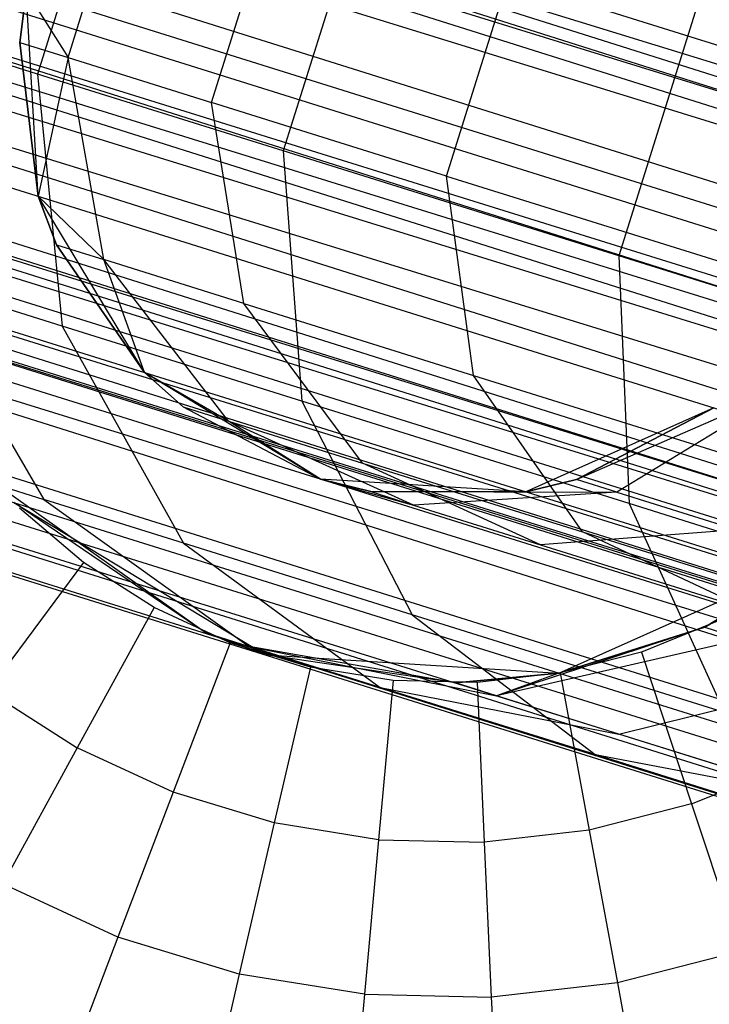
# Model space of a CAD drawing. Extents: x -38.3 to -0.1, y -39.1 to 0.
# Tile 162 of 256: x -30.721 to -30.5, y -16.262 to -15.946. Entities that reach past the tile are written whole.
import ezdxf

# ---------------------------------------------------------------- set-up
doc = ezdxf.new("R2010")
doc.units = 0
doc.header["$MEASUREMENT"] = 0
doc.layers.get('0').update_dxf_attribs({"color": 13, "linetype": 'CONTINUOUS'})

# ---------------------------------------------------------------- blocks, each defined once
blk = doc.blocks.new('ORTO_XII_A_STL')
at = {"color": 0}
for p, q in [((1.72669, 25.52608, 0.79568), (18.06731, 20.33347, 0.7914)), ((1.72669, 25.52608, 0.79568), (18.06731, 20.33347, 0.7914)), ((1.72721, 25.52775, 0.85797), (18.06944, 20.34026, 0.85002)), ((1.72721, 25.52775, 0.85797), (18.06944, 20.34026, 0.85002)), ((1.72247, 25.51259, 0.85302), (18.06944, 20.34026, 0.85002)), ((1.72247, 25.51259, 0.85302), (18.06944, 20.34026, 0.85002)), ((1.71261, 25.48113, 1.18366), (18.09527, 20.42273, 1.17087)), ((1.71261, 25.48113, 1.18366), (18.09527, 20.42273, 1.17087)), ((1.71261, 25.48113, 1.18366), (18.06731, 20.33347, 1.18223)), ((1.71261, 25.48113, 1.18366), (18.06731, 20.33347, 1.18223)), ((1.71261, 25.48113, 1.12461), (18.08901, 20.40274, 1.11565)), ((1.71261, 25.48113, 1.12461), (18.08901, 20.40274, 1.11565)), ((1.70764, 25.46528, 1.1236), (18.06944, 20.34026, 1.1236)), ((1.70764, 25.46528, 1.1236), (18.06944, 20.34026, 1.1236)), ((1.70764, 25.46528, 1.1236), (18.08901, 20.40274, 1.11565)), ((1.70764, 25.46528, 1.1236), (18.08901, 20.40274, 1.11565)), ((1.70764, 25.46528, 0.85002), (18.06944, 20.34026, 0.85002)), ((1.70764, 25.46528, 0.85002), (18.06944, 20.34026, 0.85002)), ((1.70764, 25.46528, 0.85002), (18.051, 20.28142, 0.87341)), ((1.70764, 25.46528, 0.85002), (18.051, 20.28142, 0.87341)), ((1.70552, 25.45848, 0.7914), (18.06731, 20.33347, 0.7914)), ((1.70552, 25.45848, 0.7914), (18.06731, 20.33347, 0.7914)), ((1.70552, 25.45848, 1.18223), (18.06731, 20.33347, 1.18223)), ((1.70552, 25.45848, 1.18223), (18.06731, 20.33347, 1.18223)), ((1.70275, 25.44966, 0.85302), (18.051, 20.28142, 0.87341)), ((1.70275, 25.44966, 0.85302), (18.051, 20.28142, 0.87341)), ((1.69853, 25.43617, 0.79568), (18.04098, 20.2494, 0.82481)), ((1.69853, 25.43617, 0.79568), (18.04098, 20.2494, 0.82481)), ((1.69853, 25.43617, 0.79568), (18.06731, 20.33347, 0.7914)), ((1.69853, 25.43617, 0.79568), (18.06731, 20.33347, 0.7914)), ((1.69347, 25.42002, 1.10882), (18.06944, 20.34026, 1.1236)), ((1.69347, 25.42002, 1.10882), (18.06944, 20.34026, 1.1236)), ((1.68921, 25.40643, 1.10021), (18.051, 20.28142, 1.10021)), ((1.68921, 25.40643, 1.10021), (18.051, 20.28142, 1.10021)), ((1.68921, 25.40643, 1.10021), (18.06944, 20.34026, 1.1236)), ((1.68921, 25.40643, 1.10021), (18.06944, 20.34026, 1.1236)), ((1.68921, 25.40643, 0.87341), (18.051, 20.28142, 0.87341)), ((1.68921, 25.40643, 0.87341), (18.051, 20.28142, 0.87341)), ((1.68921, 25.40643, 0.87341), (18.03793, 20.23968, 0.92277)), ((1.68921, 25.40643, 0.87341), (18.03793, 20.23968, 0.92277)), ((1.68526, 25.39383, 1.16111), (18.06731, 20.33347, 1.18223)), ((1.68526, 25.39383, 1.16111), (18.06731, 20.33347, 1.18223)), ((1.68526, 25.39383, 1.16111), (18.04098, 20.2494, 1.14882)), ((1.68526, 25.39383, 1.16111), (18.04098, 20.2494, 1.14882)), ((1.6853, 25.39393, 0.88367), (18.03793, 20.23968, 0.92277)), ((1.6853, 25.39393, 0.88367), (18.03793, 20.23968, 0.92277)), ((1.67918, 25.37441, 0.82481), (18.04098, 20.2494, 0.82481)), ((1.67918, 25.37441, 0.82481), (18.04098, 20.2494, 0.82481)), ((1.67918, 25.37441, 1.14882), (18.04098, 20.2494, 1.14882)), ((1.67918, 25.37441, 1.14882), (18.04098, 20.2494, 1.14882)), ((1.67871, 25.37291, 1.06509), (18.051, 20.28142, 1.10021)), ((1.67871, 25.37291, 1.06509), (18.051, 20.28142, 1.10021)), ((1.67614, 25.36469, 1.05085), (18.03793, 20.23968, 1.05085)), ((1.67614, 25.36469, 1.05085), (18.03793, 20.23968, 1.05085)), ((1.67614, 25.36469, 1.05085), (18.051, 20.28142, 1.10021)), ((1.67614, 25.36469, 1.05085), (18.051, 20.28142, 1.10021)), ((1.67614, 25.36469, 0.92277), (18.03793, 20.23968, 0.92277)), ((1.67614, 25.36469, 0.92277), (18.03793, 20.23968, 0.92277)), ((1.67614, 25.36469, 0.92277), (18.03321, 20.22462, 0.98681)), ((1.67614, 25.36469, 0.92277), (18.03321, 20.22462, 0.98681)), ((1.67359, 25.35656, 0.83947), (18.0223, 20.18978, 0.89533)), ((1.67359, 25.35656, 0.83947), (18.0223, 20.18978, 0.89533)), ((1.67359, 25.35656, 0.83947), (18.04098, 20.2494, 0.82481)), ((1.67359, 25.35656, 0.83947), (18.04098, 20.2494, 0.82481)), ((1.6741, 25.35818, 0.93795), (18.03321, 20.22462, 0.98681)), ((1.6741, 25.35818, 0.93795), (18.03321, 20.22462, 0.98681)), ((18.03321, 20.22462, 0.98681), (1.67142, 25.34963, 0.98681)), ((1.67142, 25.34963, 0.98681), (18.03793, 20.23968, 1.05085)), ((1.67142, 25.34963, 0.98681), (18.03793, 20.23968, 1.05085)), ((18.03321, 20.22462, 0.98681), (1.67142, 25.34963, 0.98681)), ((1.67172, 25.35059, 1.00342), (18.03793, 20.23968, 1.05085)), ((1.67172, 25.35059, 1.00342), (18.03793, 20.23968, 1.05085)), ((1.66418, 25.32653, 1.09863), (18.04098, 20.2494, 1.14882)), ((1.66418, 25.32653, 1.09863), (18.04098, 20.2494, 1.14882)), ((1.66418, 25.32653, 1.09863), (18.0223, 20.18978, 1.07829)), ((1.66418, 25.32653, 1.09863), (18.0223, 20.18978, 1.07829)), ((1.66051, 25.31479, 0.89533), (18.0223, 20.18978, 0.89533)), ((1.66051, 25.31479, 0.89533), (18.0223, 20.18978, 0.89533)), ((1.66051, 25.31479, 1.07829), (18.0223, 20.18978, 1.07829)), ((1.66051, 25.31479, 1.07829), (18.0223, 20.18978, 1.07829)), ((1.65759, 25.30548, 0.91701), (18.0223, 20.18978, 0.89533)), ((18.01556, 20.16826, 0.98681), (1.65759, 25.30548, 0.91701)), ((1.65759, 25.30548, 0.91701), (18.0223, 20.18978, 0.89533)), ((18.01556, 20.16826, 0.98681), (1.65759, 25.30548, 0.91701)), ((1.65377, 25.29327, 0.98681), (18.01556, 20.16826, 0.98681)), ((1.65377, 25.29327, 0.98681), (18.01556, 20.16826, 0.98681)), ((1.6542, 25.29464, 1.01054), (18.0223, 20.18978, 1.07829)), ((1.6542, 25.29464, 1.01054), (18.0223, 20.18978, 1.07829)), ((1.6542, 25.29464, 1.01054), (18.01556, 20.16826, 0.98681)), ((1.6542, 25.29464, 1.01054), (18.01556, 20.16826, 0.98681)), ((7.89825, 23.58648, 2.43241), (7.87378, 23.50837, 2.43241)), ((7.89825, 23.58648, 2.43241), (7.87378, 23.50837, 2.43241)), ((7.88352, 23.51365, 2.65119), (7.90324, 23.57659, 2.65119)), ((7.88352, 23.51365, 2.65119), (7.90324, 23.57659, 2.65119)), ((7.92949, 23.49925, 2.45056), (7.9492, 23.56219, 2.45056)), ((7.92949, 23.49925, 2.45056), (7.9492, 23.56219, 2.45056)), ((7.97697, 23.56182, 2.23326), (7.9525, 23.48371, 2.23326)), ((7.97697, 23.56182, 2.23326), (7.9525, 23.48371, 2.23326)), ((8.00484, 23.47565, 2.25994), (8.02455, 23.53859, 2.25994)), ((8.00484, 23.47565, 2.25994), (8.02455, 23.53859, 2.25994)), ((8.12743, 23.50636, 2.08401), (8.02455, 23.53859, 2.25994)), ((8.12743, 23.50636, 2.08401), (8.02455, 23.53859, 2.25994)), ((7.8701, 23.535, 2.85689), (7.86807, 23.51849, 2.85689)), ((7.86807, 23.51849, 2.85689), (7.8701, 23.535, 4.60048)), ((7.86807, 23.51849, 2.85689), (7.8701, 23.535, 4.60048)), ((7.8701, 23.535, 2.85689), (7.86807, 23.51849, 2.85689)), ((7.87399, 23.46917, 4.60048), (7.8701, 23.535, 4.60048)), ((7.8701, 23.535, 2.85689), (7.88352, 23.51365, 2.65119)), ((7.8701, 23.535, 2.85689), (7.88352, 23.51365, 2.65119)), ((7.87399, 23.46917, 4.60048), (7.8701, 23.535, 4.60048)), ((8.08444, 23.52816, 2.04948), (8.05998, 23.45005, 2.04948)), ((8.08444, 23.52816, 2.04948), (8.05998, 23.45005, 2.04948)), ((7.87378, 23.50837, 2.43241), (7.82577, 23.52341, 2.642)), ((7.87378, 23.50837, 2.43241), (7.82577, 23.52341, 2.642)), ((7.86807, 23.51849, 2.85689), (7.88352, 23.51365, 2.65119)), ((7.86807, 23.51849, 2.85689), (7.88352, 23.51365, 2.65119)), ((7.86807, 23.51849, 2.85689), (7.87399, 23.46917, 2.85689)), ((7.87399, 23.46917, 4.60048), (7.86807, 23.51849, 2.85689)), ((7.86807, 23.51849, 2.85689), (7.87399, 23.46917, 2.85689)), ((7.87399, 23.46917, 4.60048), (7.86807, 23.51849, 2.85689)), ((7.88352, 23.51365, 2.65119), (7.87399, 23.46917, 2.85689)), ((7.88352, 23.51365, 2.65119), (7.87399, 23.46917, 2.85689)), ((7.89496, 23.44887, 2.65599), (7.88352, 23.51365, 2.65119)), ((7.88352, 23.51365, 2.65119), (7.92949, 23.49925, 2.45056)), ((7.89496, 23.44887, 2.65599), (7.88352, 23.51365, 2.65119)), ((7.88352, 23.51365, 2.65119), (7.92949, 23.49925, 2.45056)), ((7.87378, 23.50837, 2.43241), (7.88165, 23.42754, 2.4427)), ((7.9525, 23.48371, 2.23326), (7.87378, 23.50837, 2.43241)), ((7.9525, 23.48371, 2.23326), (7.87378, 23.50837, 2.43241)), ((7.87378, 23.50837, 2.43241), (7.88165, 23.42754, 2.4427)), ((7.93985, 23.43481, 2.46004), (7.92949, 23.49925, 2.45056)), ((8.00484, 23.47565, 2.25994), (7.92949, 23.49925, 2.45056)), ((7.93985, 23.43481, 2.46004), (7.92949, 23.49925, 2.45056)), ((8.00484, 23.47565, 2.25994), (7.92949, 23.49925, 2.45056)), ((7.9525, 23.48371, 2.23326), (7.95846, 23.40349, 2.24838)), ((8.05998, 23.45005, 2.04948), (7.9525, 23.48371, 2.23326)), ((8.05998, 23.45005, 2.04948), (7.9525, 23.48371, 2.23326)), ((7.9525, 23.48371, 2.23326), (7.95846, 23.40349, 2.24838)), ((8.01344, 23.41176, 2.27385), (8.00484, 23.47565, 2.25994)), ((8.00484, 23.47565, 2.25994), (8.10772, 23.44343, 2.08401)), ((8.01344, 23.41176, 2.27385), (8.00484, 23.47565, 2.25994)), ((8.00484, 23.47565, 2.25994), (8.10772, 23.44343, 2.08401)), ((7.90803, 23.41268, 4.60048), (7.87399, 23.46917, 4.60048)), ((7.87399, 23.46917, 2.85689), (7.89496, 23.44887, 2.65599)), ((7.87399, 23.46917, 2.85689), (7.89496, 23.44887, 2.65599)), ((7.87399, 23.46917, 2.85689), (7.87987, 23.4536, 2.85689)), ((7.87987, 23.4536, 2.85689), (7.87399, 23.46917, 4.60048)), ((7.90803, 23.41268, 4.60048), (7.87399, 23.46917, 4.60048)), ((7.87987, 23.4536, 2.85689), (7.87399, 23.46917, 4.60048)), ((7.87399, 23.46917, 2.85689), (7.87987, 23.4536, 2.85689)), ((7.87399, 23.46917, 2.85689), (7.87399, 23.46917, 4.60048)), ((7.87399, 23.46917, 2.85689), (7.87399, 23.46917, 4.60048)), ((7.87987, 23.4536, 2.85689), (7.89496, 23.44887, 2.65599)), ((7.87987, 23.4536, 2.85689), (7.89496, 23.44887, 2.65599)), ((7.87987, 23.4536, 2.85689), (7.90803, 23.41268, 2.85689)), ((7.90803, 23.41268, 4.60048), (7.87987, 23.4536, 2.85689)), ((7.87987, 23.4536, 2.85689), (7.90803, 23.41268, 2.85689)), ((7.90803, 23.41268, 4.60048), (7.87987, 23.4536, 2.85689)), ((7.90803, 23.41268, 2.85689), (7.89496, 23.44887, 2.65599)), ((7.93985, 23.43481, 2.46004), (7.89496, 23.44887, 2.65599)), ((7.93492, 23.3971, 2.66448), (7.89496, 23.44887, 2.65599)), ((7.93985, 23.43481, 2.46004), (7.89496, 23.44887, 2.65599)), ((7.93492, 23.3971, 2.66448), (7.89496, 23.44887, 2.65599)), ((7.90803, 23.41268, 2.85689), (7.89496, 23.44887, 2.65599)), ((8.05998, 23.45005, 2.04948), (8.06333, 23.37064, 2.06905)), ((8.19357, 23.4082, 1.88557), (8.05998, 23.45005, 2.04948)), ((8.19357, 23.4082, 1.88557), (8.05998, 23.45005, 2.04948)), ((8.05998, 23.45005, 2.04948), (8.06333, 23.37064, 2.06905)), ((7.83479, 23.44222, 2.64721), (7.87576, 23.372, 2.65673)), ((7.88165, 23.42754, 2.4427), (7.83479, 23.44222, 2.64721)), ((7.88165, 23.42754, 2.4427), (7.83479, 23.44222, 2.64721)), ((7.83479, 23.44222, 2.64721), (7.87576, 23.372, 2.65673)), ((7.97791, 23.38363, 2.47681), (7.93985, 23.43481, 2.46004)), ((7.93985, 23.43481, 2.46004), (8.01344, 23.41176, 2.27385)), ((7.97791, 23.38363, 2.47681), (7.93985, 23.43481, 2.46004)), ((7.93985, 23.43481, 2.46004), (8.01344, 23.41176, 2.27385)), ((7.88165, 23.42754, 2.4427), (7.92048, 23.35798, 2.46149)), ((7.95846, 23.40349, 2.24838), (7.88165, 23.42754, 2.4427)), ((7.95846, 23.40349, 2.24838), (7.88165, 23.42754, 2.4427)), ((7.88165, 23.42754, 2.4427), (7.92048, 23.35798, 2.46149)), ((7.96442, 23.37847, 4.60048), (7.90803, 23.41268, 4.60048)), ((7.90803, 23.41268, 2.85689), (7.92046, 23.40162, 2.85689)), ((7.93492, 23.3971, 2.66448), (7.90803, 23.41268, 2.85689)), ((7.93492, 23.3971, 2.66448), (7.90803, 23.41268, 2.85689)), ((7.92046, 23.40162, 2.85689), (7.90803, 23.41268, 4.60048)), ((7.96442, 23.37847, 4.60048), (7.90803, 23.41268, 4.60048)), ((7.92046, 23.40162, 2.85689), (7.90803, 23.41268, 4.60048)), ((7.90803, 23.41268, 2.85689), (7.92046, 23.40162, 2.85689)), ((7.90803, 23.41268, 2.85689), (7.90803, 23.41268, 4.60048)), ((7.90803, 23.41268, 2.85689), (7.90803, 23.41268, 4.60048)), ((8.04839, 23.36155, 2.2985), (8.01344, 23.41176, 2.27385)), ((8.01344, 23.41176, 2.27385), (8.11392, 23.38029, 2.10203)), ((8.04839, 23.36155, 2.2985), (8.01344, 23.41176, 2.27385)), ((8.01344, 23.41176, 2.27385), (8.11392, 23.38029, 2.10203)), ((8.04641, 23.37835, 2.85689), (8.11534, 23.40849, 2.69121)), ((8.04641, 23.37835, 2.85689), (8.11534, 23.40849, 2.69121)), ((8.11534, 23.40849, 2.69121), (8.05936, 23.37429, 2.68437)), ((8.11534, 23.40849, 2.69121), (8.05936, 23.37429, 2.68437)), ((7.92046, 23.40162, 2.85689), (7.93492, 23.3971, 2.66448)), ((7.92046, 23.40162, 2.85689), (7.93492, 23.3971, 2.66448)), ((7.92046, 23.40162, 2.85689), (7.96442, 23.37847, 2.85689)), ((7.92046, 23.40162, 2.85689), (7.96442, 23.37847, 2.85689)), ((7.92046, 23.40162, 2.85689), (7.96442, 23.37847, 4.60048)), ((7.92046, 23.40162, 2.85689), (7.96442, 23.37847, 4.60048)), ((7.95846, 23.40349, 2.24838), (7.99381, 23.33502, 2.276)), ((8.06333, 23.37064, 2.06905), (7.95846, 23.40349, 2.24838)), ((8.06333, 23.37064, 2.06905), (7.95846, 23.40349, 2.24838)), ((7.95846, 23.40349, 2.24838), (7.99381, 23.33502, 2.276)), ((8.09043, 23.40137, 4.60048), (8.03024, 23.37439, 4.60048)), ((8.09043, 23.40137, 4.60048), (8.03024, 23.37439, 4.60048)), ((8.04641, 23.37835, 2.85689), (8.09043, 23.40137, 2.85689)), ((8.09043, 23.40137, 4.60048), (8.04641, 23.37835, 2.85689)), ((8.04641, 23.37835, 2.85689), (8.09043, 23.40137, 2.85689)), ((8.09043, 23.40137, 4.60048), (8.04641, 23.37835, 2.85689)), ((7.96442, 23.37847, 2.85689), (7.93492, 23.3971, 2.66448)), ((7.96442, 23.37847, 2.85689), (7.93492, 23.3971, 2.66448)), ((7.99425, 23.37018, 2.67472), (7.93492, 23.3971, 2.66448)), ((7.93492, 23.3971, 2.66448), (7.97791, 23.38363, 2.47681)), ((7.99425, 23.37018, 2.67472), (7.93492, 23.3971, 2.66448)), ((7.93492, 23.3971, 2.66448), (7.97791, 23.38363, 2.47681)), ((8.03496, 23.35743, 2.49704), (7.97791, 23.38363, 2.47681)), ((7.97791, 23.38363, 2.47681), (8.04839, 23.36155, 2.2985)), ((8.03496, 23.35743, 2.49704), (7.97791, 23.38363, 2.47681)), ((7.97791, 23.38363, 2.47681), (8.04839, 23.36155, 2.2985)), ((7.92745, 23.32929, 2.85689), (7.86072, 23.3767, 2.85689)), ((7.86072, 23.3767, 2.85689), (7.87576, 23.372, 2.65673)), ((7.86072, 23.3767, 2.85689), (7.87576, 23.372, 2.65673)), ((7.92745, 23.32929, 2.85689), (7.86072, 23.3767, 2.85689)), ((8.03024, 23.37439, 4.60048), (7.96442, 23.37847, 4.60048)), ((7.96442, 23.37847, 2.85689), (7.99425, 23.37018, 2.67472)), ((7.96442, 23.37847, 2.85689), (7.99425, 23.37018, 2.67472)), ((7.96442, 23.37847, 2.85689), (7.98057, 23.37447, 2.85689)), ((7.98057, 23.37447, 2.85689), (7.96442, 23.37847, 4.60048)), ((8.03024, 23.37439, 4.60048), (7.96442, 23.37847, 4.60048)), ((7.96442, 23.37847, 2.85689), (7.98057, 23.37447, 2.85689)), ((7.96442, 23.37847, 2.85689), (7.96442, 23.37847, 4.60048)), ((7.98057, 23.37447, 2.85689), (7.96442, 23.37847, 4.60048)), ((7.96442, 23.37847, 2.85689), (7.96442, 23.37847, 4.60048)), ((8.03024, 23.37439, 2.85689), (8.04641, 23.37835, 2.85689)), ((8.04641, 23.37835, 2.85689), (8.03024, 23.37439, 4.60048)), ((8.04641, 23.37835, 2.85689), (8.03024, 23.37439, 4.60048)), ((8.03024, 23.37439, 2.85689), (8.04641, 23.37835, 2.85689)), ((8.05936, 23.37429, 2.68437), (8.04641, 23.37835, 2.85689)), ((8.05936, 23.37429, 2.68437), (8.04641, 23.37835, 2.85689)), ((7.98057, 23.37447, 2.85689), (7.99425, 23.37018, 2.67472)), ((7.98057, 23.37447, 2.85689), (7.99425, 23.37018, 2.67472)), ((7.98057, 23.37447, 2.85689), (8.05936, 23.37429, 2.68437)), ((7.98057, 23.37447, 2.85689), (8.05936, 23.37429, 2.68437)), ((8.03024, 23.37439, 4.60048), (7.98057, 23.37447, 2.85689)), ((8.03024, 23.37439, 4.60048), (7.98057, 23.37447, 2.85689)), ((8.05936, 23.37429, 2.68437), (7.99425, 23.37018, 2.67472)), ((8.05936, 23.37429, 2.68437), (7.99425, 23.37018, 2.67472)), ((8.03024, 23.37439, 2.85689), (8.03024, 23.37439, 4.60048)), ((8.03024, 23.37439, 2.85689), (8.05936, 23.37429, 2.68437)), ((8.03024, 23.37439, 2.85689), (8.05936, 23.37429, 2.68437)), ((8.03024, 23.37439, 2.85689), (8.03024, 23.37439, 4.60048)), ((8.05936, 23.37429, 2.68437), (8.09792, 23.36222, 2.5161)), ((8.05936, 23.37429, 2.68437), (8.09792, 23.36222, 2.5161)), ((7.86621, 23.37098, 4.60048), (7.94677, 23.32212, 4.60048)), ((7.92745, 23.32929, 2.85689), (7.86621, 23.37098, 4.60048)), ((7.92745, 23.32929, 2.85689), (7.86621, 23.37098, 4.60048)), ((7.86621, 23.37098, 4.60048), (7.94677, 23.32212, 4.60048)), ((7.87576, 23.372, 2.65673), (7.94157, 23.32487, 2.66891)), ((7.92048, 23.35798, 2.46149), (7.87576, 23.372, 2.65673)), ((7.92048, 23.35798, 2.46149), (7.87576, 23.372, 2.65673)), ((7.87576, 23.372, 2.65673), (7.94157, 23.32487, 2.66891)), ((7.99425, 23.37018, 2.67472), (8.03496, 23.35743, 2.49704)), ((7.99425, 23.37018, 2.67472), (8.03496, 23.35743, 2.49704)), ((8.06333, 23.37064, 2.06905), (8.09392, 23.30366, 2.1048)), ((8.19368, 23.32981, 1.90911), (8.06333, 23.37064, 2.06905)), ((8.19368, 23.32981, 1.90911), (8.06333, 23.37064, 2.06905)), ((8.06333, 23.37064, 2.06905), (8.09392, 23.30366, 2.1048)), ((7.88845, 23.35177, 16.98681), (7.86801, 23.3692, 16.98681)), ((7.88845, 23.35177, 16.98681), (7.86801, 23.3692, 16.98681)), ((8.09792, 23.36222, 2.5161), (8.03496, 23.35743, 2.49704)), ((8.09792, 23.36222, 2.5161), (8.03496, 23.35743, 2.49704)), ((8.10169, 23.33653, 2.32822), (8.04839, 23.36155, 2.2985)), ((8.04839, 23.36155, 2.2985), (8.14463, 23.33141, 2.13393)), ((8.10169, 23.33653, 2.32822), (8.04839, 23.36155, 2.2985)), ((8.04839, 23.36155, 2.2985), (8.14463, 23.33141, 2.13393)), ((7.92048, 23.35798, 2.46149), (7.98358, 23.31171, 2.48555)), ((7.99381, 23.33502, 2.276), (7.92048, 23.35798, 2.46149)), ((7.99381, 23.33502, 2.276), (7.92048, 23.35798, 2.46149)), ((7.92048, 23.35798, 2.46149), (7.98358, 23.31171, 2.48555)), ((8.03496, 23.35743, 2.49704), (8.10169, 23.33653, 2.32822)), ((8.03496, 23.35743, 2.49704), (8.10169, 23.33653, 2.32822)), ((8.0408, 23.31629, 4.60048), (8.12678, 23.35483, 4.60048)), ((8.0408, 23.31629, 4.60048), (8.12678, 23.35483, 4.60048)), ((8.12678, 23.35483, 2.85689), (8.08758, 23.33099, 2.85689)), ((8.08758, 23.33099, 2.85689), (8.12678, 23.35483, 4.60048)), ((8.08758, 23.33099, 2.85689), (8.12678, 23.35483, 4.60048)), ((8.12678, 23.35483, 2.85689), (8.08758, 23.33099, 2.85689)), ((7.88845, 23.35177, 16.98681), (7.85794, 23.31057, 16.98232)), ((7.88845, 23.35177, 16.98681), (7.85794, 23.31057, 16.98232)), ((7.91109, 23.33729, 16.98681), (7.88845, 23.35177, 16.98681)), ((7.91109, 23.33729, 16.98681), (7.88845, 23.35177, 16.98681)), ((7.91109, 23.33729, 16.98681), (7.88647, 23.29232, 16.98232)), ((7.91109, 23.33729, 16.98681), (7.88647, 23.29232, 16.98232)), ((7.93548, 23.32603, 16.98681), (7.91109, 23.33729, 16.98681)), ((7.93548, 23.32603, 16.98681), (7.91109, 23.33729, 16.98681)), ((7.99381, 23.33502, 2.276), (8.05244, 23.29015, 2.31134)), ((8.09392, 23.30366, 2.1048), (7.99381, 23.33502, 2.276)), ((8.09392, 23.30366, 2.1048), (7.99381, 23.33502, 2.276)), ((7.99381, 23.33502, 2.276), (8.05244, 23.29015, 2.31134)), ((8.09217, 23.33317, 16.98681), (8.06729, 23.32303, 16.98681)), ((8.09217, 23.33317, 16.98681), (8.06729, 23.32303, 16.98681)), ((7.94677, 23.32212, 2.85689), (7.92745, 23.32929, 2.85689)), ((7.92745, 23.32929, 2.85689), (7.94157, 23.32487, 2.66891)), ((7.92745, 23.32929, 2.85689), (7.94157, 23.32487, 2.66891)), ((7.92745, 23.32929, 2.85689), (7.94677, 23.32212, 4.60048)), ((7.94677, 23.32212, 2.85689), (7.92745, 23.32929, 2.85689)), ((7.92745, 23.32929, 2.85689), (7.94677, 23.32212, 4.60048)), ((8.08758, 23.33099, 2.85689), (8.02086, 23.309, 2.68164)), ((8.08758, 23.33099, 2.85689), (8.02086, 23.309, 2.68164)), ((8.08758, 23.33099, 2.85689), (8.0408, 23.31629, 2.85689)), ((8.0408, 23.31629, 4.60048), (8.08758, 23.33099, 2.85689)), ((8.08758, 23.33099, 2.85689), (8.0408, 23.31629, 2.85689)), ((8.0408, 23.31629, 4.60048), (8.08758, 23.33099, 2.85689)), ((8.08758, 23.33099, 2.85689), (8.0999, 23.32713, 2.69273)), ((8.08758, 23.33099, 2.85689), (8.0999, 23.32713, 2.69273)), ((7.93548, 23.32603, 16.98681), (7.91721, 23.27812, 16.98232)), ((7.93548, 23.32603, 16.98681), (7.91721, 23.27812, 16.98232)), ((7.96118, 23.3182, 16.98681), (7.93548, 23.32603, 16.98681)), ((7.96118, 23.3182, 16.98681), (7.93548, 23.32603, 16.98681)), ((8.0999, 23.32713, 2.69273), (8.02086, 23.309, 2.68164)), ((8.0999, 23.32713, 2.69273), (8.02086, 23.309, 2.68164)), ((7.94157, 23.32487, 2.66891), (8.02086, 23.309, 2.68164)), ((8.00769, 23.31313, 2.85689), (7.94157, 23.32487, 2.66891)), ((7.94677, 23.32212, 2.85689), (7.94157, 23.32487, 2.66891)), ((8.00769, 23.31313, 2.85689), (7.94157, 23.32487, 2.66891)), ((7.94677, 23.32212, 2.85689), (7.94157, 23.32487, 2.66891)), ((7.98358, 23.31171, 2.48555), (7.94157, 23.32487, 2.66891)), ((7.98358, 23.31171, 2.48555), (7.94157, 23.32487, 2.66891)), ((7.94157, 23.32487, 2.66891), (8.02086, 23.309, 2.68164)), ((7.94677, 23.32212, 4.60048), (8.0408, 23.31629, 4.60048)), ((8.00769, 23.31313, 2.85689), (7.94677, 23.32212, 2.85689)), ((7.94677, 23.32212, 2.85689), (7.94677, 23.32212, 4.60048)), ((7.94677, 23.32212, 2.85689), (7.94677, 23.32212, 4.60048)), ((8.00769, 23.31313, 2.85689), (7.94677, 23.32212, 2.85689)), ((8.00769, 23.31313, 2.85689), (7.94677, 23.32212, 4.60048)), ((8.00769, 23.31313, 2.85689), (7.94677, 23.32212, 4.60048)), ((7.94677, 23.32212, 4.60048), (8.0408, 23.31629, 4.60048)), ((8.06729, 23.32303, 16.98681), (8.04126, 23.31637, 16.98681)), ((8.06729, 23.32303, 16.98681), (8.04126, 23.31637, 16.98681)), ((8.06729, 23.32303, 16.98681), (8.08335, 23.27434, 16.98232)), ((8.06729, 23.32303, 16.98681), (8.08335, 23.27434, 16.98232)), ((7.96118, 23.3182, 16.98681), (7.94961, 23.26825, 16.98232)), ((7.96118, 23.3182, 16.98681), (7.94961, 23.26825, 16.98232)), ((7.98771, 23.31393, 16.98681), (7.96118, 23.3182, 16.98681)), ((7.98771, 23.31393, 16.98681), (7.96118, 23.3182, 16.98681)), ((8.0408, 23.31629, 2.85689), (8.00769, 23.31313, 2.85689)), ((8.00769, 23.31313, 2.85689), (8.0408, 23.31629, 4.60048)), ((8.00769, 23.31313, 2.85689), (8.0408, 23.31629, 4.60048)), ((8.0408, 23.31629, 2.85689), (8.00769, 23.31313, 2.85689)), ((8.04126, 23.31637, 16.98681), (8.01457, 23.31332, 16.98681)), ((8.04126, 23.31637, 16.98681), (8.01457, 23.31332, 16.98681)), ((8.0408, 23.31629, 2.85689), (8.02086, 23.309, 2.68164)), ((8.0408, 23.31629, 2.85689), (8.02086, 23.309, 2.68164)), ((8.0408, 23.31629, 2.85689), (8.0408, 23.31629, 4.60048)), ((8.0408, 23.31629, 2.85689), (8.0408, 23.31629, 4.60048)), ((8.04126, 23.31637, 16.98681), (8.05055, 23.26595, 16.98232)), ((8.04126, 23.31637, 16.98681), (8.05055, 23.26595, 16.98232)), ((7.98771, 23.31393, 16.98681), (7.98304, 23.26287, 16.98232)), ((7.98771, 23.31393, 16.98681), (7.98304, 23.26287, 16.98232)), ((8.01457, 23.31332, 16.98681), (7.98771, 23.31393, 16.98681)), ((8.01457, 23.31332, 16.98681), (7.98771, 23.31393, 16.98681)), ((8.02086, 23.309, 2.68164), (8.00769, 23.31313, 2.85689)), ((8.02086, 23.309, 2.68164), (8.00769, 23.31313, 2.85689)), ((8.01457, 23.31332, 16.98681), (8.0169, 23.2621, 16.98232)), ((8.01457, 23.31332, 16.98681), (8.0169, 23.2621, 16.98232)), ((8.06002, 23.29674, 2.51071), (8.13659, 23.31564, 2.53261)), ((8.06002, 23.29674, 2.51071), (8.13659, 23.31564, 2.53261)), ((7.85794, 23.31057, 16.98232), (7.88647, 23.29232, 16.98232)), ((7.85794, 23.31057, 16.98232), (7.88647, 23.29232, 16.98232)), ((7.98358, 23.31171, 2.48555), (8.06002, 23.29674, 2.51071)), ((8.05244, 23.29015, 2.31134), (7.98358, 23.31171, 2.48555)), ((8.05244, 23.29015, 2.31134), (7.98358, 23.31171, 2.48555)), ((7.98358, 23.31171, 2.48555), (8.06002, 23.29674, 2.51071)), ((8.06002, 23.29674, 2.51071), (8.02086, 23.309, 2.68164)), ((8.06002, 23.29674, 2.51071), (8.02086, 23.309, 2.68164)), ((8.12421, 23.27663, 2.3483), (8.06002, 23.29674, 2.51071)), ((8.12421, 23.27663, 2.3483), (8.06002, 23.29674, 2.51071)), ((7.88647, 23.29232, 16.98232), (7.8626, 23.24871, 16.969)), ((7.88647, 23.29232, 16.98232), (7.8626, 23.24871, 16.969)), ((7.91721, 23.27812, 16.98232), (7.88647, 23.29232, 16.98232)), ((7.91721, 23.27812, 16.98232), (7.88647, 23.29232, 16.98232)), ((8.05244, 23.29015, 2.31134), (8.12421, 23.27663, 2.3483)), ((8.14646, 23.2607, 2.15056), (8.05244, 23.29015, 2.31134)), ((8.14646, 23.2607, 2.15056), (8.05244, 23.29015, 2.31134)), ((8.05244, 23.29015, 2.31134), (8.12421, 23.27663, 2.3483)), ((8.08335, 23.27434, 16.98232), (8.11471, 23.28712, 16.98232)), ((8.08335, 23.27434, 16.98232), (8.11471, 23.28712, 16.98232)), ((7.91721, 23.27812, 16.98232), (7.8995, 23.23167, 16.969)), ((7.91721, 23.27812, 16.98232), (7.8995, 23.23167, 16.969)), ((7.94961, 23.26825, 16.98232), (7.91721, 23.27812, 16.98232)), ((7.94961, 23.26825, 16.98232), (7.91721, 23.27812, 16.98232)), ((8.08335, 23.27434, 16.98232), (8.05055, 23.26595, 16.98232)), ((8.08335, 23.27434, 16.98232), (8.05055, 23.26595, 16.98232)), ((8.08335, 23.27434, 16.98232), (8.09893, 23.22713, 16.969)), ((8.08335, 23.27434, 16.98232), (8.09893, 23.22713, 16.969)), ((7.94961, 23.26825, 16.98232), (7.93839, 23.21981, 16.969)), ((7.94961, 23.26825, 16.98232), (7.93839, 23.21981, 16.969)), ((7.98304, 23.26287, 16.98232), (7.94961, 23.26825, 16.98232)), ((7.98304, 23.26287, 16.98232), (7.94961, 23.26825, 16.98232)), ((8.05055, 23.26595, 16.98232), (8.0169, 23.2621, 16.98232)), ((8.05055, 23.26595, 16.98232), (8.0169, 23.2621, 16.98232)), ((8.05055, 23.26595, 16.98232), (8.05955, 23.21705, 16.969)), ((8.05055, 23.26595, 16.98232), (8.05955, 23.21705, 16.969)), ((7.98304, 23.26287, 16.98232), (7.97852, 23.21336, 16.969)), ((7.98304, 23.26287, 16.98232), (7.97852, 23.21336, 16.969)), ((7.98304, 23.26287, 16.98232), (8.0169, 23.2621, 16.98232)), ((7.98304, 23.26287, 16.98232), (8.0169, 23.2621, 16.98232)), ((8.0169, 23.2621, 16.98232), (8.01916, 23.21243, 16.969)), ((8.0169, 23.2621, 16.98232), (8.01916, 23.21243, 16.969)), ((7.8995, 23.23167, 16.969), (7.8626, 23.24871, 16.969)), ((7.8995, 23.23167, 16.969), (7.8626, 23.24871, 16.969)), ((7.8995, 23.23167, 16.969), (7.88289, 23.18808, 16.94725)), ((7.8995, 23.23167, 16.969), (7.88289, 23.18808, 16.94725)), ((7.93839, 23.21981, 16.969), (7.8995, 23.23167, 16.969)), ((7.93839, 23.21981, 16.969), (7.8995, 23.23167, 16.969)), ((8.09893, 23.22713, 16.969), (8.05955, 23.21705, 16.969)), ((8.09893, 23.22713, 16.969), (8.05955, 23.21705, 16.969)), ((7.93839, 23.21981, 16.969), (7.92786, 23.17437, 16.94725)), ((7.93839, 23.21981, 16.969), (7.92786, 23.17437, 16.94725)), ((7.97852, 23.21336, 16.969), (7.93839, 23.21981, 16.969)), ((7.97852, 23.21336, 16.969), (7.93839, 23.21981, 16.969)), ((8.05955, 23.21705, 16.969), (8.01916, 23.21243, 16.969)), ((8.05955, 23.21705, 16.969), (8.01916, 23.21243, 16.969)), ((8.05955, 23.21705, 16.969), (8.068, 23.17118, 16.94725)), ((8.05955, 23.21705, 16.969), (8.068, 23.17118, 16.94725)), ((7.97852, 23.21336, 16.969), (7.97428, 23.16691, 16.94725)), ((7.97852, 23.21336, 16.969), (7.97428, 23.16691, 16.94725)), ((7.97852, 23.21336, 16.969), (8.01916, 23.21243, 16.969)), ((7.97852, 23.21336, 16.969), (8.01916, 23.21243, 16.969)), ((8.01916, 23.21243, 16.969), (8.02129, 23.16584, 16.94725)), ((8.01916, 23.21243, 16.969), (8.02129, 23.16584, 16.94725))]:
    blk.add_line(p, q, dxfattribs=at)

msp = doc.modelspace()

# ---------------------------------------------------------------- block references
at = {"color": 0}
msp.add_blockref('ORTO_XII_A_STL', (-38.58948, -39.47195, -0.67185), dxfattribs=at)

doc.saveas('drawing.dxf')
